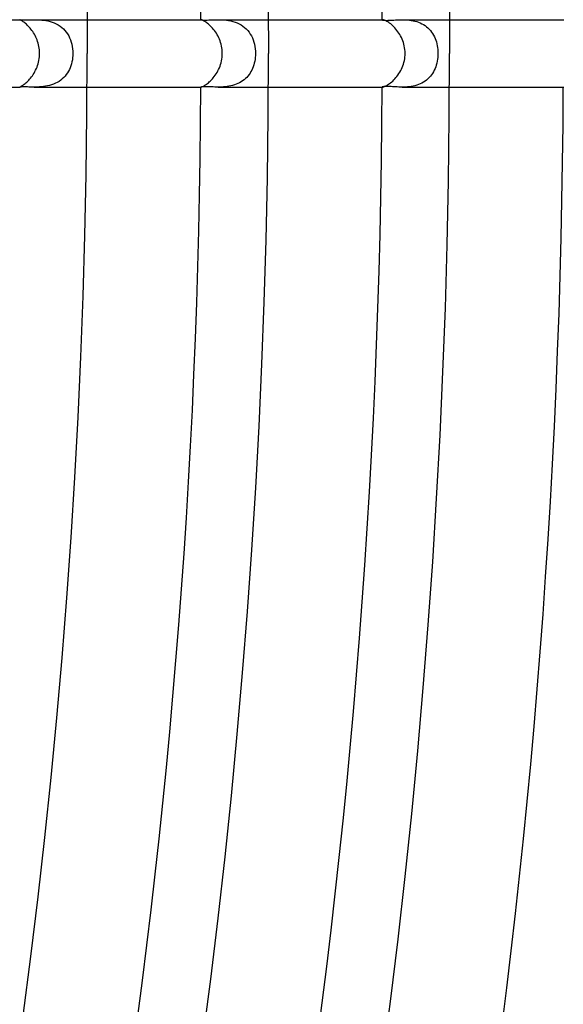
# Model space of a CAD drawing. Header units: millimetres. Extents: x -660 to 660, y -630 to 630.
# Tile 86 of 131: x 427 to 459, y -56 to 2. Entities that reach past the tile are written whole.
import ezdxf

# ---------------------------------------------------------------- set-up
doc = ezdxf.new("R2010")
doc.units = ezdxf.units.MM
doc.layers.add('HIDDEN', color=7, linetype='Continuous')
doc.layers.add('THICK', color=7, linetype='Continuous')

msp = doc.modelspace()

# ---------------------------------------------------------------- linework, layer by layer
at = {"layer": 'HIDDEN'}
for p, q in [((427.2453308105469, 1.99875795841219), (427.2454833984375, 1.999176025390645)), ((427.2454833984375, 1.999176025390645), (427.2460021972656, 1.999505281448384)), ((427.2460021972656, 1.999505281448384), (427.246826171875, 1.999750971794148)), ((427.246826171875, 1.999750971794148), (427.2479858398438, 1.999918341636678)), ((427.2479858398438, 1.999918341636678), (427.24951171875, 2.000012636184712)), ((427.24951171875, 2.000012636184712), (427.2513427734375, 2.000039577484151)), ((427.2513427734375, 2.000039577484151), (427.268310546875, 1.999160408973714)), ((427.268310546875, 1.999160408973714), (427.2962341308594, 1.99726939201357)), ((427.2962341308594, 1.99726939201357), (427.3349609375, 1.995075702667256)), ((427.3349609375, 1.995075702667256), (427.3843688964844, 1.992994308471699)), ((427.3843688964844, 1.992994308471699), (427.4443969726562, 1.991437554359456)), ((427.4443969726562, 1.991437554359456), (427.5149230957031, 1.990817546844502)), ((427.5149230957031, 1.990817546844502), (427.5953063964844, 1.991469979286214)), ((427.5953063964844, 1.991469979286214), (427.6836242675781, 1.993142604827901)), ((427.6836242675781, 1.993142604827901), (427.7789611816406, 1.995334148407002)), ((427.7789611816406, 1.995334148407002), (427.880615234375, 1.997543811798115)), ((427.880615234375, 1.997543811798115), (427.9878234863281, 1.999271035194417)), ((427.9878234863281, 1.999271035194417), (428.0999755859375, 2.000009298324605)), ((428.0994567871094, 2.00000000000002), (431.245361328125, 2.00000000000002)), ((428.0999755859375, 2.000009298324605), (428.20751953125, 1.999210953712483)), ((428.20751953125, 1.999210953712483), (428.3192443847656, 1.996245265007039)), ((428.3192443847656, 1.996245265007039), (428.4347839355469, 1.990369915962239)), ((428.4347839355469, 1.990369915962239), (428.5537414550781, 1.980842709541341)), ((428.5537414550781, 1.980842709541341), (428.6757507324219, 1.966921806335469)), ((428.6757507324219, 1.966921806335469), (428.7995910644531, 1.947891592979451)), ((428.7995910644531, 1.947891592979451), (428.9242553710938, 1.922984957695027)), ((428.9242553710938, 1.922984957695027), (429.0491943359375, 1.89139723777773)), ((429.0491943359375, 1.89139723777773), (429.1737976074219, 1.85238230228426)), ((429.1737976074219, 1.85238230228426), (429.2955322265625, 1.805923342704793)), ((429.2955322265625, 1.805923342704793), (429.4134826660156, 1.751799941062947)), ((437.9955139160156, 1.99997580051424), (437.9954528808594, 1.99993073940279)), ((437.9954528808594, 1.99993073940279), (437.9954528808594, 1.999875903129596)), ((437.9954528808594, 1.999875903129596), (438.0011596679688, 1.997684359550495)), ((437.99560546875, 2.000010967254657), (437.9955139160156, 1.99997580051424)), ((437.9957580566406, 2.000036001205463), (437.99560546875, 2.000010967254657)), ((437.9959411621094, 2.000050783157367), (437.9957580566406, 2.000036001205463)), ((437.9961547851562, 2.000055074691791), (437.9959411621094, 2.000050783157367)), ((438.0011596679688, 1.997684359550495), (438.0186157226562, 1.993791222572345)), ((438.0186157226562, 1.993791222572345), (438.0481262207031, 1.9892363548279)), ((438.0481262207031, 1.9892363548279), (438.0894470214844, 1.985030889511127)), ((438.0894470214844, 1.985030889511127), (438.1423034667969, 1.981637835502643)), ((438.1423034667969, 1.981637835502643), (438.2064819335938, 1.979452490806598)), ((438.2064819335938, 1.979452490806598), (438.2818298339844, 1.978869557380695)), ((438.2818298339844, 1.978869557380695), (438.3677978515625, 1.980235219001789)), ((438.3677978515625, 1.980235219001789), (438.462158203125, 1.9832549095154)), ((438.462158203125, 1.9832549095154), (438.563720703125, 1.987270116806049)), ((438.563720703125, 1.987270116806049), (438.6716918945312, 1.991628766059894)), ((438.6716918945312, 1.991628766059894), (438.7851867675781, 1.995679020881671)), ((438.7851867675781, 1.995679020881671), (438.9034729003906, 1.998764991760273)), ((438.9034729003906, 1.998764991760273), (439.02685546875, 2.000069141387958)), ((439.02685546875, 2.000069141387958), (439.1437072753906, 1.998824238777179)), ((439.0272216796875, 2.000000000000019), (441.9954833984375, 2.000000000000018)), ((439.1437072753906, 1.998824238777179), (439.26416015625, 1.994426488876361)), ((439.26416015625, 1.994426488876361), (439.3877868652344, 1.986074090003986)), ((439.3877868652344, 1.986074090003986), (439.5140991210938, 1.972967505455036)), ((439.5140991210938, 1.972967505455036), (439.6416320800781, 1.954348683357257)), ((439.6416320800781, 1.954348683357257), (439.76953125, 1.929427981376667)), ((439.76953125, 1.929427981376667), (439.8972778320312, 1.897398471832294)), ((439.8972778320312, 1.897398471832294), (440.0236206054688, 1.857683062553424)), ((440.0236206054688, 1.857683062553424), (440.1462707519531, 1.810338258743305)), ((440.1462707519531, 1.810338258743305), (440.2646789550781, 1.755048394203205)), ((440.2646789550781, 1.755048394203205), (440.3785400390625, 1.691466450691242)), ((448.7459411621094, 1.997194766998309), (448.7455749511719, 1.996047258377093)), ((448.7455749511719, 1.996047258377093), (448.7489318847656, 1.991842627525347)), ((448.7470703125, 1.998173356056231), (448.7459411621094, 1.997194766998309)), ((448.7489318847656, 1.998964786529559), (448.7470703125, 1.998173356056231)), ((448.7515563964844, 1.999550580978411), (448.7489318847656, 1.998964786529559)), ((448.7489318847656, 1.991842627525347), (448.7590637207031, 1.986794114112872)), ((448.7549133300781, 1.999912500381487), (448.7515563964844, 1.999550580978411)), ((448.7589721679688, 2.000032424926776), (448.7549133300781, 1.999912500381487)), ((448.7590637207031, 1.986794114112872), (448.7761535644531, 1.981382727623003)), ((448.7761535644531, 1.981382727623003), (448.8005676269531, 1.976025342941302)), ((448.8005676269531, 1.976025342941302), (448.8324890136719, 1.971060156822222)), ((448.8324890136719, 1.971060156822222), (448.8722534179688, 1.966823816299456)), ((448.8722534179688, 1.966823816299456), (448.9201354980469, 1.963652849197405)), ((448.9201354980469, 1.963652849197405), (448.9763793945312, 1.961883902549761)), ((448.9763793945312, 1.961883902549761), (449.0409545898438, 1.961840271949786)), ((449.0409545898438, 1.961840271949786), (449.1116638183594, 1.963528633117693)), ((449.1116638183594, 1.963528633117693), (449.1877746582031, 1.966634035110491)), ((449.1877746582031, 1.966634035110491), (449.2687072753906, 1.97082722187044)), ((449.2687072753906, 1.97082722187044), (449.35400390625, 1.97577905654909)), ((449.35400390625, 1.97577905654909), (449.443115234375, 1.981160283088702)), ((449.443115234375, 1.981160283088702), (449.5356140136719, 1.986635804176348)), ((449.5356140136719, 1.986635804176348), (449.6314392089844, 1.991764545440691)), ((449.6314392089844, 1.991764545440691), (449.7304382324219, 1.996042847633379)), ((449.7304382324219, 1.996042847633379), (449.8322143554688, 1.998970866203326)), ((449.8322143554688, 1.998970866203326), (449.9364929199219, 2.000049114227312)), ((449.9364929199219, 2.000049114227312), (450.0408325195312, 1.998828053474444)), ((449.9364929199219, 2.000000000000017), (452.7455749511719, 2.000000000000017)), ((450.0408325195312, 1.998828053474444), (450.14697265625, 1.994876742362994)), ((450.14697265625, 1.994876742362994), (450.2545166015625, 1.987719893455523)), ((450.2545166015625, 1.987719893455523), (450.3630065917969, 1.976856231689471)), ((450.3630065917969, 1.976856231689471), (450.47216796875, 1.961776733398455)), ((450.47216796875, 1.961776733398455), (450.5816650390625, 1.941972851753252)), ((450.5816650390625, 1.941972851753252), (450.6910095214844, 1.916986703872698)), ((450.6910095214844, 1.916986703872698), (450.7986450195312, 1.886690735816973)), ((450.7986450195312, 1.886690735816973), (450.9040832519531, 1.850827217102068)), ((450.9040832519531, 1.850827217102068), (451.0071411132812, 1.80909740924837)), ((451.0071411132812, 1.80909740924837), (451.1075134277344, 1.761202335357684)), ((451.1075134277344, 1.761202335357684), (451.2044372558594, 1.707170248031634)), ((429.4134826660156, 1.751799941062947), (429.5272521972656, 1.689637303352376)), ((429.5272521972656, 1.689637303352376), (429.6365051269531, 1.619060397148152)), ((429.6365051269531, 1.619060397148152), (429.7404479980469, 1.540045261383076)), ((429.7404479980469, 1.540045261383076), (429.8373107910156, 1.45366895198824)), ((429.8373107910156, 1.45366895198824), (429.9269409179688, 1.360180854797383)), ((429.9269409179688, 1.360180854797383), (430.0092468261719, 1.25973892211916)), ((430.0092468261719, 1.25973892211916), (430.0840454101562, 1.152665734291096)), ((440.3785400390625, 1.691466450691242), (440.487548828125, 1.619247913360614)), ((440.487548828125, 1.619247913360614), (440.5901794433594, 1.538995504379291)), ((440.5901794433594, 1.538995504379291), (440.6854248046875, 1.451506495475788)), ((440.6854248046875, 1.451506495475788), (440.7732543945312, 1.356970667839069)), ((440.7732543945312, 1.356970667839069), (440.8536376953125, 1.25557768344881)), ((440.8536376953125, 1.25557768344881), (440.92626953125, 1.148032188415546)), ((451.2044372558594, 1.707170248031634), (451.2966613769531, 1.647525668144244)), ((451.2966613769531, 1.647525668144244), (451.3841247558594, 1.58230924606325)), ((451.3841247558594, 1.58230924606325), (451.4667053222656, 1.511545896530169)), ((451.4667053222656, 1.511545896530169), (451.5443725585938, 1.435280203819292)), ((451.5443725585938, 1.435280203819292), (451.6165771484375, 1.354140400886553)), ((451.6165771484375, 1.354140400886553), (451.6830749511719, 1.268574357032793)), ((451.6830749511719, 1.268574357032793), (451.7440185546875, 1.178791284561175)), ((451.7440185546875, 1.178791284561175), (451.7994384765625, 1.085000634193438)), ((430.0840454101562, 1.152665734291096), (430.1508178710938, 1.040038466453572)), ((430.1508178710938, 1.040038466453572), (430.2096252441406, 0.9223429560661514)), ((430.2096252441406, 0.9223429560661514), (430.260498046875, 0.7999568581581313)), ((430.260498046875, 0.7999568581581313), (430.3035583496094, 0.6732579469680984)), ((430.3035583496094, 0.6732579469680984), (430.3388366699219, 0.5428724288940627)), ((440.92626953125, 1.148032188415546), (440.9908752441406, 1.035202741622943)), ((440.9908752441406, 1.035202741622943), (441.0476379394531, 0.9174726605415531)), ((441.0476379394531, 0.9174726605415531), (441.0966491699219, 0.7952246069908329)), ((441.0966491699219, 0.7952246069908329), (441.1380310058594, 0.6688498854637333)), ((441.1380310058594, 0.6688498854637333), (441.1718444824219, 0.5392069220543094)), ((451.7994384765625, 1.085000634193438), (451.8493957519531, 0.9874116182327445)), ((451.8493957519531, 0.9874116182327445), (451.8939514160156, 0.8864633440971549)), ((451.8939514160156, 0.8864633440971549), (451.9330139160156, 0.782699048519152)), ((451.9330139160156, 0.782699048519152), (451.9667053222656, 0.6763478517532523)), ((451.9667053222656, 0.6763478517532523), (451.9950561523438, 0.5676367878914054)), ((430.3388366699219, 0.5428724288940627), (430.3662414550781, 0.4098967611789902)), ((430.3662414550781, 0.4098967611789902), (430.3857727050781, 0.2748039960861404)), ((430.3857727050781, 0.2748039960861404), (430.3974609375, 0.1380273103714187)), ((430.3974609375, 0.1380273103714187), (430.4013061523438, -7.202075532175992e-08)), ((441.1718444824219, 0.5392069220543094), (441.1980590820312, 0.407022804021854)), ((441.1980590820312, 0.407022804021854), (441.2167358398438, 0.2727751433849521)), ((441.2167358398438, 0.2727751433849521), (441.2278747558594, 0.1369416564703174)), ((441.2278747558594, 0.1369416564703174), (441.2315673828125, -1.06815525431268e-08)), ((451.9950561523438, 0.5676367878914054), (452.0182189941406, 0.4567926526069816)), ((452.0182189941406, 0.4567926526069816), (452.0361938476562, 0.3440423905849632)), ((452.0361938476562, 0.3440423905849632), (452.0491027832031, 0.2297968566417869)), ((452.0491027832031, 0.2297968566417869), (452.056884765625, 0.1150070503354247)), ((452.0595092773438, 2.303844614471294e-07), (452.0568542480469, -0.1175127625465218)), ((452.056884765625, 0.1150070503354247), (452.0595092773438, 2.303844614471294e-07)), ((430.3471984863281, -0.5065023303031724), (430.3175354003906, -0.6255892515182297)), ((430.3705749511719, -0.3840024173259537), (430.3471984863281, -0.5065023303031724)), ((430.3874816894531, -0.2583913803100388), (430.3705749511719, -0.3840024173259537)), ((430.3977966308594, -0.129971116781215), (430.3874816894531, -0.2583913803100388)), ((430.4013061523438, -7.202075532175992e-08), (430.3977966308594, -0.129971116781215)), ((441.1626281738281, -0.5781230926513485), (441.1332092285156, -0.6851782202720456)), ((441.18701171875, -0.4678988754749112), (441.1626281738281, -0.5781230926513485)), ((441.2062683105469, -0.3547300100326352), (441.18701171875, -0.4678988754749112)), ((441.2201843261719, -0.2388409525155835), (441.2062683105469, -0.3547300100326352)), ((441.2286682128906, -0.1204561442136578), (441.2201843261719, -0.2388409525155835)), ((441.2315673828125, -1.06815525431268e-08), (441.2286682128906, -0.1204561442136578)), ((451.9918823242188, -0.5806728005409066), (451.9623107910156, -0.6911541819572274)), ((452.0162353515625, -0.4670487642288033), (451.9918823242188, -0.5806728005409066)), ((452.0352478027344, -0.3513130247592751), (452.0162353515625, -0.4670487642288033)), ((452.0487670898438, -0.2347087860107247), (452.0352478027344, -0.3513130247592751)), ((452.0568542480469, -0.1175127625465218), (452.0487670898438, -0.2347087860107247)), ((430.0772399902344, -1.163185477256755), (430.0100402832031, -1.258713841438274)), ((430.1378784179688, -1.063420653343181), (430.0772399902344, -1.163185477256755)), ((430.1920471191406, -0.9597052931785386), (430.1378784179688, -1.063420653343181)), ((430.2398681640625, -0.8523163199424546), (430.1920471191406, -0.9597052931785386)), ((430.2817077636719, -0.7409611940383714), (430.2398681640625, -0.8523163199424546)), ((430.3175354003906, -0.6255892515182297), (430.2817077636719, -0.7409611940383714)), ((440.9661560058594, -1.08068609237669), (440.9114074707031, -1.17155945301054)), ((441.0155944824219, -0.9864711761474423), (440.9661560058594, -1.08068609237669)), ((441.059814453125, -0.8891288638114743), (441.0155944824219, -0.9864711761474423)), ((441.0989379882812, -0.7888397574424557), (441.059814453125, -0.8891288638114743)), ((441.1332092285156, -0.6851782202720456), (441.0989379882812, -0.7888397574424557)), ((451.7923278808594, -1.097749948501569), (451.7370910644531, -1.189596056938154)), ((451.8424987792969, -1.001790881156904), (451.7923278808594, -1.097749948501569)), ((451.8875732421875, -0.9019083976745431), (451.8424987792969, -1.001790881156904)), ((451.9275207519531, -0.7982977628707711), (451.8875732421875, -0.9019083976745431)), ((451.9623107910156, -0.6911541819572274), (451.9275207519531, -0.7982977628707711)), ((429.4744262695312, -1.719796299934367), (429.3656921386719, -1.774894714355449)), ((429.577880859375, -1.658347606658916), (429.4744262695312, -1.719796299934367)), ((429.6759643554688, -1.590550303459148), (429.577880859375, -1.658347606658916)), ((429.7684936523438, -1.516406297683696), (429.6759643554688, -1.590550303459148)), ((429.8554382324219, -1.435917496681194), (429.7684936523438, -1.516406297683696)), ((429.9361572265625, -1.349720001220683), (429.8554382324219, -1.435917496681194)), ((430.0100402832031, -1.258713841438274), (429.9361572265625, -1.349720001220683)), ((440.285888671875, -1.744032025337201), (440.1866760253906, -1.792603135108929)), ((440.380859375, -1.690046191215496), (440.285888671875, -1.744032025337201)), ((440.4712524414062, -1.630816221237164), (440.380859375, -1.690046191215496)), ((440.5570068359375, -1.566373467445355), (440.4712524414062, -1.630816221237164)), ((440.6380615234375, -1.496748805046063), (440.5570068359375, -1.566373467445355)), ((440.71435546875, -1.42197346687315), (440.6380615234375, -1.496748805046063)), ((440.7855834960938, -1.342424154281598), (440.71435546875, -1.42197346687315)), ((440.8512268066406, -1.258876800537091), (440.7855834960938, -1.342424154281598)), ((440.9114074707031, -1.17155945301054), (440.8512268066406, -1.258876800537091)), ((451.2034606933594, -1.707755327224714), (451.1083068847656, -1.760781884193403)), ((451.2947998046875, -1.648825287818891), (451.2034606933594, -1.707755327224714)), ((451.3819274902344, -1.584064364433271), (451.2947998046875, -1.648825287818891)), ((451.4636840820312, -1.514314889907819), (451.3819274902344, -1.584064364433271)), ((451.5400390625, -1.439826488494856), (451.4636840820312, -1.514314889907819)), ((451.6110229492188, -1.360766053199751), (451.5400390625, -1.439826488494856)), ((451.6766967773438, -1.277300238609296), (451.6110229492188, -1.360766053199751)), ((451.7370910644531, -1.189596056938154), (451.6766967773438, -1.277300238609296)), ((427.2454833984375, -1.999118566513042), (427.2453308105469, -1.998700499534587)), ((427.2459716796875, -1.999455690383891), (427.2454833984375, -1.999118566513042)), ((427.2467956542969, -1.999715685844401), (427.2459716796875, -1.999455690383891)), ((427.2479553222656, -1.999902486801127), (427.2467956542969, -1.999715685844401)), ((427.2494201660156, -2.000020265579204), (427.2479553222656, -1.999902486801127)), ((427.251220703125, -2.000073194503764), (427.2494201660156, -2.000020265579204)), ((427.2657165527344, -1.999478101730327), (427.251220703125, -2.000073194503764)), ((427.2891540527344, -1.997827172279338), (427.2657165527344, -1.999478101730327)), ((427.3217163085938, -1.995651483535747), (427.2891540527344, -1.997827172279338)), ((427.3636169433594, -1.993482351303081), (427.3217163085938, -1.995651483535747)), ((427.4149475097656, -1.991865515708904), (427.3636169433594, -1.993482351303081)), ((427.4747619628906, -1.991145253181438), (427.4149475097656, -1.991865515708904)), ((427.5426635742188, -1.991246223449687), (427.4747619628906, -1.991145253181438)), ((427.6183776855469, -1.992062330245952), (427.5426635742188, -1.991246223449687)), ((427.7015686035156, -1.99348795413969), (427.6183776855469, -1.992062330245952)), ((427.7919311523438, -1.995417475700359), (427.7015686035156, -1.99348795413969)), ((427.8888854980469, -1.997607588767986), (427.7919311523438, -1.995417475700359)), ((427.9915161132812, -1.999406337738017), (427.8888854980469, -1.997607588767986)), ((428.0994567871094, -2.000141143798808), (427.9915161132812, -1.999406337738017)), ((428.2055053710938, -1.999259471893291), (428.0994567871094, -2.000141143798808)), ((428.0995136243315, -1.999999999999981), (431.2455023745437, -1.999999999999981)), ((428.3154907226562, -1.996280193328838), (428.2055053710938, -1.999259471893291)), ((428.428955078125, -1.990634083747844), (428.3154907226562, -1.996280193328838)), ((428.5447998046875, -1.981659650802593), (428.428955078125, -1.990634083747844)), ((428.6624145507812, -1.968680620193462), (428.5447998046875, -1.981659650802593)), ((428.7813720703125, -1.951027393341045), (428.6624145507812, -1.968680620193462)), ((428.9012145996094, -1.928035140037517), (428.7813720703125, -1.951027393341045)), ((429.0203552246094, -1.899313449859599), (428.9012145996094, -1.928035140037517)), ((429.1376953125, -1.864514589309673), (429.0203552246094, -1.899313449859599)), ((429.2529296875, -1.823190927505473), (429.1376953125, -1.864514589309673)), ((429.3656921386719, -1.774894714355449), (429.2529296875, -1.823190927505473)), ((437.9990844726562, -1.998269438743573), (437.9954528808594, -1.999875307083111)), ((437.9954528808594, -1.999875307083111), (437.9954528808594, -1.999932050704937)), ((437.9954528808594, -1.999932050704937), (437.9955139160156, -1.99997913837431)), ((437.9955139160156, -1.99997913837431), (437.9956359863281, -2.000016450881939)), ((437.9956359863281, -2.000016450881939), (437.9957580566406, -2.000043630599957)), ((437.9957580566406, -2.000043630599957), (437.9959411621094, -2.000060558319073)), ((437.9959411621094, -2.000060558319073), (437.9961547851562, -2.000066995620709)), ((438.0101623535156, -1.995479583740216), (437.9990844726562, -1.998269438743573)), ((438.02880859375, -1.992058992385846), (438.0101623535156, -1.995479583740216)), ((438.0552978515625, -1.98844623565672), (438.02880859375, -1.992058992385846)), ((438.08984375, -1.98497772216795), (438.0552978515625, -1.98844623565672)), ((438.1326599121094, -1.981988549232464), (438.08984375, -1.98497772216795)), ((438.1839904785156, -1.979814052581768), (438.1326599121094, -1.981988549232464)), ((438.2440185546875, -1.978789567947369), (438.1839904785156, -1.979814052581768)), ((438.3119812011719, -1.979183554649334), (438.2440185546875, -1.978789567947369)), ((438.3858337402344, -1.980841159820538), (438.3119812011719, -1.979183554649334)), ((438.465087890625, -1.983443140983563), (438.3858337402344, -1.980841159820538)), ((438.5491027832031, -1.986669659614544), (438.465087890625, -1.983443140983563)), ((438.6373596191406, -1.990201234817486), (438.5491027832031, -1.986669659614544)), ((438.7293395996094, -1.993718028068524), (438.6373596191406, -1.990201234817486)), ((438.8247680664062, -1.996875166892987), (438.7293395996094, -1.993718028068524)), ((438.9240417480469, -1.999173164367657), (438.8247680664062, -1.996875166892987)), ((439.0269165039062, -2.00006127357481), (438.9240417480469, -1.999173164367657)), ((439.1271667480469, -1.999107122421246), (439.0269165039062, -2.00006127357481)), ((439.0271871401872, -1.999999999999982), (441.9955666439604, -1.999999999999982)), ((439.2300720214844, -1.995936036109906), (439.1271667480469, -1.999107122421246)), ((439.3352966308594, -1.990081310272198), (439.2300720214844, -1.995936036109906)), ((439.4419250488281, -1.981059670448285), (439.3352966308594, -1.990081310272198)), ((439.5495300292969, -1.968378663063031), (439.4419250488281, -1.981059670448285)), ((439.6578674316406, -1.951546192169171), (439.5495300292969, -1.968378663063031)), ((439.7665710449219, -1.930070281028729), (439.6578674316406, -1.951546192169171)), ((439.8744812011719, -1.903670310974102), (439.7665710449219, -1.930070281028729)), ((439.9806518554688, -1.872161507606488), (439.8744812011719, -1.903670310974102)), ((440.0847778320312, -1.835240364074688), (439.9806518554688, -1.872161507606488)), ((440.1866760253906, -1.792603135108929), (440.0847778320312, -1.835240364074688)), ((448.7493286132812, -1.99164140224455), (448.7455749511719, -1.99608635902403)), ((448.7455749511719, -1.99608635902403), (448.7459411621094, -1.997220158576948)), ((448.7459411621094, -1.997220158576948), (448.7470703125, -1.998185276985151)), ((448.7470703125, -1.998185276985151), (448.7489318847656, -1.998964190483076)), ((448.7489318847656, -1.998964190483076), (448.7515258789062, -1.999539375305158)), ((448.7606201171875, -1.986255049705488), (448.7493286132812, -1.99164140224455)), ((448.7515258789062, -1.999539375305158), (448.7548828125, -1.999893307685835)), ((448.7548828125, -1.999893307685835), (448.7589721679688, -2.000008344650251)), ((448.7796630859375, -1.980466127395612), (448.7606201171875, -1.986255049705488)), ((448.8065795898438, -1.974819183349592), (448.7796630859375, -1.980466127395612)), ((448.8411254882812, -1.969927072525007), (448.8065795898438, -1.974819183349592)), ((448.883056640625, -1.966056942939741), (448.8411254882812, -1.969927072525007)), ((448.9322509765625, -1.963356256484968), (448.883056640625, -1.966056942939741)), ((448.9885559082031, -1.961972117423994), (448.9322509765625, -1.963356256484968)), ((449.0517883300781, -1.962052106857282), (448.9885559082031, -1.961972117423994)), ((449.1218566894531, -1.963742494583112), (449.0517883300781, -1.962052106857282)), ((449.1975708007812, -1.96694874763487), (449.1218566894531, -1.963742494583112)), ((449.2778930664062, -1.971265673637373), (449.1975708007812, -1.96694874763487)), ((449.3623962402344, -1.976310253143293), (449.2778930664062, -1.971265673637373)), ((449.4506225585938, -1.981700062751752), (449.3623962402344, -1.976310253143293)), ((449.5421447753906, -1.987052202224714), (449.4506225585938, -1.981700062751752)), ((449.6365356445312, -1.991984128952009), (449.5421447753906, -1.987052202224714)), ((449.7335205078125, -1.996111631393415), (449.6365356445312, -1.991984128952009)), ((449.8333740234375, -1.998983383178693), (449.7335205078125, -1.996111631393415)), ((449.9359130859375, -2.000083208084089), (449.8333740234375, -1.998983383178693)), ((450.040283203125, -1.998904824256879), (449.9359130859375, -2.000083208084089)), ((449.9367926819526, -1.999999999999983), (452.7457811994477, -1.999999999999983)), ((450.146728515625, -1.994946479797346), (450.040283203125, -1.998904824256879)), ((450.2549743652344, -1.987697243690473), (450.146728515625, -1.994946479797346)), ((450.3646545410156, -1.976647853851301), (450.2549743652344, -1.987697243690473)), ((450.4747314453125, -1.96135747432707), (450.3646545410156, -1.976647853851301)), ((450.5844421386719, -1.941408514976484), (450.4747314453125, -1.96135747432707)), ((450.6934814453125, -1.916364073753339), (450.5844421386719, -1.941408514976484)), ((450.8015441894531, -1.885790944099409), (450.6934814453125, -1.916364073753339)), ((450.9071960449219, -1.849664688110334), (450.8015441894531, -1.885790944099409)), ((451.0094909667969, -1.808040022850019), (450.9071960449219, -1.849664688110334)), ((451.1083068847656, -1.760781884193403), (451.0094909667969, -1.808040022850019))]:
    msp.add_line(p, q, dxfattribs=at)
at = {"layer": 'THICK'}
for p, q in [((431.2419738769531, 2.630686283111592), (431.25, 4.630542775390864e-14)), ((441.9917907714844, 2.696262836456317), (442, 4.580027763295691e-14)), ((452.7415771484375, 2.761839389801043), (452.75, 4.529512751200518e-14)), ((420.4952392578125, 2.00000000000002), (427.2453308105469, 2.00000000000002)), ((427.2480163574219, 1.996082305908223), (427.2453308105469, 1.99875795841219)), ((427.2560119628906, 1.991551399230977), (427.2480163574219, 1.996082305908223)), ((427.269287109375, 1.984824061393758), (427.2560119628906, 1.991551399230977)), ((427.2876586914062, 1.975557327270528), (427.269287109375, 1.984824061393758)), ((427.3109436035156, 1.963394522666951), (427.2876586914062, 1.975557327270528)), ((427.3389587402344, 1.947975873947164), (427.3109436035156, 1.963394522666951)), ((427.3715515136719, 1.928941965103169), (427.3389587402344, 1.947975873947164)), ((427.4085083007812, 1.90596342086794), (427.3715515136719, 1.928941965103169)), ((427.4491577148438, 1.878966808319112), (427.4085083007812, 1.90596342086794)), ((427.4931335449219, 1.847782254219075), (427.4491577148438, 1.878966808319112)), ((427.5401000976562, 1.812197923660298), (427.4931335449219, 1.847782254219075)), ((427.5897521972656, 1.772002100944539), (427.5401000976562, 1.812197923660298)), ((427.6417236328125, 1.726990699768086), (427.5897521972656, 1.772002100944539)), ((431.245361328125, 2.00000000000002), (437.9961242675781, 2.000000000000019)), ((438.0019226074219, 1.999181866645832), (437.9961547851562, 2.000055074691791)), ((438.0133972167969, 1.996338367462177), (438.0019226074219, 1.999181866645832)), ((438.0303955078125, 1.991147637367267), (438.0133972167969, 1.996338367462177)), ((438.0527648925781, 1.983225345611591), (438.0303955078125, 1.991147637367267)), ((438.080322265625, 1.97216773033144), (438.0527648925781, 1.983225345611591)), ((438.1128845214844, 1.957571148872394), (438.080322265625, 1.97216773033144)), ((438.1502685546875, 1.939032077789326), (438.1128845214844, 1.957571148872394)), ((438.1922912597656, 1.916164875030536), (438.1502685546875, 1.939032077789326)), ((438.2382507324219, 1.888854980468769), (438.1922912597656, 1.916164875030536)), ((438.2876892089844, 1.856929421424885), (438.2382507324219, 1.888854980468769)), ((438.3401794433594, 1.8201529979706), (438.2876892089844, 1.856929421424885)), ((438.3954467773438, 1.778290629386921), (438.3401794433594, 1.8201529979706)), ((438.4530639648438, 1.731157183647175), (438.3954467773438, 1.778290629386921)), ((441.9954833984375, 2.000000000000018), (448.7589111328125, 2.000000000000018)), ((448.7742309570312, 1.998920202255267), (448.7589721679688, 2.000032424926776)), ((448.7950744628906, 1.995355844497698), (448.7742309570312, 1.998920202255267)), ((448.8212890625, 1.98893606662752), (448.7950744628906, 1.995355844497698)), ((448.8527221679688, 1.979261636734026), (448.8212890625, 1.98893606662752)), ((448.8891296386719, 1.965930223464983), (448.8527221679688, 1.979261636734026)), ((448.9303588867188, 1.94853878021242), (448.8891296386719, 1.965930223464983)), ((448.9761962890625, 1.926684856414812), (448.9303588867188, 1.94853878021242)), ((449.0260314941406, 1.900188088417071), (448.9761962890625, 1.926684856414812)), ((449.0792236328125, 1.86894893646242), (449.0260314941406, 1.900188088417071)), ((449.1354064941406, 1.832751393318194), (449.0792236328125, 1.86894893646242)), ((449.1942443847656, 1.791379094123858), (449.1354064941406, 1.832751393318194)), ((449.25537109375, 1.744628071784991), (449.1942443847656, 1.791379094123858)), ((452.7455749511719, 2.000000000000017), (459.5335693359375, 2.000000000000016)), ((427.6950988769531, 1.677502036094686), (427.6417236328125, 1.726990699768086)), ((427.7492065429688, 1.623840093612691), (427.6950988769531, 1.677502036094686)), ((427.8036193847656, 1.566042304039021), (427.7492065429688, 1.623840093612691)), ((427.8580322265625, 1.504153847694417), (427.8036193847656, 1.566042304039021)), ((427.9119873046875, 1.438187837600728), (427.8580322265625, 1.504153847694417)), ((427.9651794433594, 1.368208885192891), (427.9119873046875, 1.438187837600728)), ((428.0169067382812, 1.29472029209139), (427.9651794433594, 1.368208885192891)), ((428.066650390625, 1.218185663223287), (428.0169067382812, 1.29472029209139)), ((428.1141662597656, 1.138766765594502), (428.066650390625, 1.218185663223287)), ((438.5118713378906, 1.679227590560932), (438.4530639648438, 1.731157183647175)), ((438.5712585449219, 1.622713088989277), (438.5118713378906, 1.679227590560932)), ((438.6307983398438, 1.561656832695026), (438.5712585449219, 1.622713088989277)), ((438.6900634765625, 1.496101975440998), (438.6307983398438, 1.561656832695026)), ((438.7486877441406, 1.426091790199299), (438.6900634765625, 1.496101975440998)), ((438.8061828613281, 1.351721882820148), (438.7486877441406, 1.426091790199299)), ((438.8617553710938, 1.273679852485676), (438.8061828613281, 1.351721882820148)), ((438.9149475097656, 1.192307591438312), (438.8617553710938, 1.273679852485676)), ((438.9654541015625, 1.107784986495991), (438.9149475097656, 1.192307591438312)), ((449.3176574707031, 1.692884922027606), (449.25537109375, 1.744628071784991)), ((449.3804016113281, 1.63646876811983), (449.3176574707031, 1.692884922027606)), ((449.443115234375, 1.575440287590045), (449.3804016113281, 1.63646876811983)), ((449.5054626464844, 1.509860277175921), (449.443115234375, 1.575440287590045)), ((449.5669860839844, 1.439789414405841), (449.5054626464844, 1.509860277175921)), ((449.6272888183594, 1.365304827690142), (449.5669860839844, 1.439789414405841)), ((449.685546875, 1.287004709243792), (449.6272888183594, 1.365304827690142)), ((449.7413330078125, 1.20530045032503), (449.685546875, 1.287004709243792)), ((449.7942810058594, 1.120374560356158), (449.7413330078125, 1.20530045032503)), ((428.1591796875, 1.056625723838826), (428.1141662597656, 1.138766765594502)), ((428.2014465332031, 0.9719244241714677), (428.1591796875, 1.056625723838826)), ((428.24072265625, 0.8848249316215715), (428.2014465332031, 0.9719244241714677)), ((428.2767333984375, 0.7954891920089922), (428.24072265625, 0.8848249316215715)), ((428.3092956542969, 0.7038865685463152), (428.2767333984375, 0.7954891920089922)), ((428.3383483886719, 0.6097168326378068), (428.3092956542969, 0.7038865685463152)), ((428.3636169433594, 0.5131313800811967), (428.3383483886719, 0.6097168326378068)), ((439.0130004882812, 1.020291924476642), (438.9654541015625, 1.107784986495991)), ((439.0572814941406, 0.9300084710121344), (439.0130004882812, 1.020291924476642)), ((439.0979919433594, 0.8371144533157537), (439.0572814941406, 0.9300084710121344)), ((439.1348876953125, 0.7417580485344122), (439.0979919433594, 0.8371144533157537)), ((439.1678466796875, 0.6435357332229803), (439.1348876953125, 0.7417580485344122)), ((439.1966552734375, 0.5424163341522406), (439.1678466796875, 0.6435357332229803)), ((449.8441467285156, 1.032410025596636), (449.7942810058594, 1.120374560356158)), ((449.8905639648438, 0.9415897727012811), (449.8441467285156, 1.032410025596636)), ((449.9332885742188, 0.8480964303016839), (449.8905639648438, 0.9415897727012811)), ((449.9720153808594, 0.7521080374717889), (449.9332885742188, 0.8480964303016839)), ((450.0066528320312, 0.6532000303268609), (449.9720153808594, 0.7521080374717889)), ((450.0370178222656, 0.5511373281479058), (450.0066528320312, 0.6532000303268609)), ((428.3848266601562, 0.4143024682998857), (428.3636169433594, 0.5131313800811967)), ((428.4017944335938, 0.3134025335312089), (428.3848266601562, 0.4143024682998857)), ((428.4142150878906, 0.2106038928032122), (428.4017944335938, 0.3134025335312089)), ((428.421875, 0.1060789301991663), (428.4142150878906, 0.2106038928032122)), ((428.4244689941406, 1.984467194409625e-14), (428.421875, 0.1060789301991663)), ((428.4219665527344, -0.1041982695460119), (428.4244689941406, 1.984467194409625e-14)), ((439.220947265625, 0.4385894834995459), (439.1966552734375, 0.5424163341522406)), ((439.2403869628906, 0.3322448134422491), (439.220947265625, 0.4385894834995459)), ((439.2546997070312, 0.2235719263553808), (439.2403869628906, 0.3322448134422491)), ((439.2635192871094, 0.1127604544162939), (439.2546997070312, 0.2235719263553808)), ((439.2633666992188, -0.1156573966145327), (439.2665405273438, 1.868431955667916e-14)), ((439.2665405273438, 1.868431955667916e-14), (439.2635192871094, 0.1127604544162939)), ((450.0626831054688, 0.4461054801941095), (450.0370178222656, 0.5511373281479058)), ((450.0833129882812, 0.3382901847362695), (450.0626831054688, 0.4461054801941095)), ((450.0985107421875, 0.2278770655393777), (450.0833129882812, 0.3382901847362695)), ((450.10791015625, 0.1150517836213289), (450.0985107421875, 0.2278770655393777)), ((450.1111450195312, 1.752396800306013e-14), (450.10791015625, 0.1150517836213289)), ((450.1083068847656, -0.1079608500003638), (450.1111450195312, 1.752396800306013e-14)), ((428.3370361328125, -0.6144199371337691), (428.3633422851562, -0.514627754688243)), ((428.3633422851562, -0.514627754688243), (428.3851318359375, -0.4133991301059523)), ((428.3851318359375, -0.4133991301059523), (428.4021911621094, -0.3111099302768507)), ((428.4021911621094, -0.3111099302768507), (428.4145202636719, -0.2079722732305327)), ((428.4145202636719, -0.2079722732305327), (428.4219665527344, -0.1041982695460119)), ((439.1634216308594, -0.6576762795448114), (439.1934204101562, -0.5547609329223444)), ((439.1934204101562, -0.5547609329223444), (439.21875, -0.4489055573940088)), ((439.21875, -0.4489055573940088), (439.2391052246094, -0.3403059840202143)), ((439.2391052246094, -0.3403059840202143), (439.2541198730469, -0.2291579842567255)), ((439.2541198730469, -0.2291579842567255), (439.2633666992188, -0.1156573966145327)), ((450.0123291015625, -0.6355348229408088), (450.0420227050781, -0.5325270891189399)), ((450.0420227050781, -0.5325270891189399), (450.066650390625, -0.4279053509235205)), ((450.066650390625, -0.4279053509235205), (450.0859680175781, -0.3221276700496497)), ((450.0859680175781, -0.3221276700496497), (450.0998840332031, -0.2154081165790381)), ((450.0998840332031, -0.2154081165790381), (450.1083068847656, -0.1079608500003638)), ((428.0499877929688, -1.24459183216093), (428.099853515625, -1.163561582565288)), ((428.099853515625, -1.163561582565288), (428.1474304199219, -1.07900071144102)), ((428.1474304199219, -1.07900071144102), (428.1922302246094, -0.9912547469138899)), ((428.1922302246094, -0.9912547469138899), (428.2338562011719, -0.9007519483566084)), ((428.2338562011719, -0.9007519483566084), (428.2720336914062, -0.8076642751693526)), ((428.2720336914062, -0.8076642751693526), (428.3065185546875, -0.7121631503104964)), ((428.3065185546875, -0.7121631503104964), (428.3370361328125, -0.6144199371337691)), ((438.9022521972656, -1.212443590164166), (438.9541320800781, -1.127519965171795)), ((438.9541320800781, -1.127519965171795), (439.0030517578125, -1.03938388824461)), ((439.0030517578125, -1.03938388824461), (439.0487365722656, -0.9482123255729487)), ((439.0487365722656, -0.9482123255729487), (439.0908813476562, -0.85418200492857)), ((439.0908813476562, -0.85418200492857), (439.129150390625, -0.7574557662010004)), ((439.129150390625, -0.7574557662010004), (439.1634216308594, -0.6576762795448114)), ((449.7435913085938, -1.20191276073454), (449.797607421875, -1.114918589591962)), ((449.797607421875, -1.114918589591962), (449.8484497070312, -1.024476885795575)), ((449.8484497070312, -1.024476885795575), (449.8956298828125, -0.931090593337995)), ((449.8956298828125, -0.931090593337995), (449.9388732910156, -0.8350096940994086)), ((449.9388732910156, -0.8350096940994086), (449.9778442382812, -0.7364268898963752)), ((449.9778442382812, -0.7364268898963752), (450.0123291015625, -0.6355348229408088)), ((427.5686340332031, -1.789420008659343), (427.619140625, -1.746915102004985)), ((427.619140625, -1.746915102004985), (427.6713562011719, -1.699934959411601)), ((427.6713562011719, -1.699934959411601), (427.7249450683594, -1.648378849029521)), ((427.7249450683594, -1.648378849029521), (427.779541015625, -1.592145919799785)), ((427.779541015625, -1.592145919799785), (427.8347778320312, -1.531135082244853)), ((427.8347778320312, -1.531135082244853), (427.8901977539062, -1.465401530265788)), ((427.8901977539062, -1.465401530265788), (427.9447937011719, -1.395621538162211)), ((427.9447937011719, -1.395621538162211), (427.9981689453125, -1.32198178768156)), ((427.9981689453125, -1.32198178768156), (428.0499877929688, -1.24459183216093)), ((438.3807678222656, -1.789747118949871), (438.4368286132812, -1.744812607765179)), ((438.4368286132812, -1.744812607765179), (438.4948425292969, -1.694692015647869)), ((438.4948425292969, -1.694692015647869), (438.5543518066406, -1.639256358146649)), ((438.5543518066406, -1.639256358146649), (438.6142883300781, -1.579077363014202)), ((438.6142883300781, -1.579077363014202), (438.6739807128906, -1.51439130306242)), ((438.6739807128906, -1.51439130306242), (438.7330932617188, -1.44526493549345)), ((438.7330932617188, -1.44526493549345), (438.7911376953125, -1.3717654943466)), ((438.7911376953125, -1.3717654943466), (438.8477783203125, -1.293977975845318)), ((438.8477783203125, -1.293977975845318), (438.9022521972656, -1.212443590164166)), ((449.1905212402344, -1.794108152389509), (449.25146484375, -1.747719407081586)), ((449.25146484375, -1.747719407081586), (449.3136596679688, -1.696328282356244)), ((449.3136596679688, -1.696328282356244), (449.3767395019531, -1.639890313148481)), ((449.3767395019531, -1.639890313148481), (449.4402465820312, -1.578361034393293)), ((449.4402465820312, -1.578361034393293), (449.5037841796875, -1.511695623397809)), ((449.5037841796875, -1.511695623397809), (449.5665283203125, -1.440299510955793)), ((449.5665283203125, -1.440299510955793), (449.627685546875, -1.364763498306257)), ((449.627685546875, -1.364763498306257), (449.6867980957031, -1.285247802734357)), ((449.6867980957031, -1.285247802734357), (449.7435913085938, -1.20191276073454)), ((420.4954249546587, -1.99999999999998), (427.2454500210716, -1.99999999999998)), ((427.2453308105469, -1.998700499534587), (427.2477111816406, -1.996250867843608)), ((427.2477111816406, -1.996250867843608), (427.2548522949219, -1.992194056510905)), ((427.2548522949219, -1.992194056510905), (427.2667236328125, -1.986179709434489)), ((427.2667236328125, -1.986179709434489), (427.2832336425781, -1.977857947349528)), ((427.2832336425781, -1.977857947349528), (427.3044128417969, -1.96687924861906)), ((427.3044128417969, -1.96687924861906), (427.3301696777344, -1.952893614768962)), ((427.3301696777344, -1.952893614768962), (427.3603820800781, -1.935592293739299)), ((427.3603820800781, -1.935592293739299), (427.3947143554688, -1.914729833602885)), ((427.3947143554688, -1.914729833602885), (427.4329223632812, -1.889984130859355)), ((427.4329223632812, -1.889984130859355), (427.4748229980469, -1.861029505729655)), ((427.4748229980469, -1.861029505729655), (427.5202331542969, -1.827540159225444)), ((427.5202331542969, -1.827540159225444), (427.5686340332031, -1.789420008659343)), ((431.2455023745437, -1.999999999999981), (437.9961794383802, -1.999999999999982)), ((437.9961547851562, -2.000066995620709), (438.0016479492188, -1.999271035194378)), ((438.0016479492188, -1.999271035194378), (438.0125122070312, -1.996618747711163)), ((438.0125122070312, -1.996618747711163), (438.0286254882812, -1.99175000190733)), ((438.0286254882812, -1.99175000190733), (438.0498657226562, -1.984304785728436)), ((438.0498657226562, -1.984304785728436), (438.0761108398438, -1.97392225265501)), ((438.0761108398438, -1.97392225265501), (438.1072082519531, -1.960226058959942)), ((438.1072082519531, -1.960226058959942), (438.1429443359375, -1.94282615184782)), ((438.1429443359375, -1.94282615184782), (438.1831359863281, -1.921331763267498)), ((438.1831359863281, -1.921331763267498), (438.2276611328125, -1.89535689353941)), ((438.2276611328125, -1.89535689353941), (438.2758178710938, -1.864827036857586)), ((438.2758178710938, -1.864827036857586), (438.3269653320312, -1.829687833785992)), ((438.3269653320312, -1.829687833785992), (438.3807678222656, -1.789747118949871)), ((441.9955666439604, -1.999999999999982), (448.7589378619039, -1.999999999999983)), ((448.7589721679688, -2.000008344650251), (448.7738647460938, -1.998950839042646)), ((448.7738647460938, -1.998950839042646), (448.7941589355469, -1.99555563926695)), ((448.7941589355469, -1.99555563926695), (448.8197326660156, -1.989388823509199)), ((448.8197326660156, -1.989388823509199), (448.8504943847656, -1.980017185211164)), ((448.8504943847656, -1.980017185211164), (448.8863830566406, -1.967007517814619)), ((448.8863830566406, -1.967007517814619), (448.9272155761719, -1.949941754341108)), ((448.9272155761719, -1.949941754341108), (448.9724426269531, -1.928569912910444)), ((448.9724426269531, -1.928569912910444), (449.021728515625, -1.902596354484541)), ((449.021728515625, -1.902596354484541), (449.0747680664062, -1.871693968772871)), ((449.0747680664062, -1.871693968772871), (449.1312561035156, -1.835535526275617)), ((449.1312561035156, -1.835535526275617), (449.1905212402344, -1.794108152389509)), ((452.7457811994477, -1.999999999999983), (459.5336557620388, -1.999999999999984))]:
    msp.add_line(p, q, dxfattribs=at)
for centre, radius, start, end in [((0, 7.102716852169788e-15), 545.5, 0.2100463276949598, 35.7899232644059), ((0, 8.266092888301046e-15), 534.75, 0.2142862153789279, 35.78568337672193), ((0, 1.175622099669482e-14), 502.5, 0.2280372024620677, 35.77193238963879), ((0, 1.291959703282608e-14), 491.75, 0.2330219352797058, 35.76694765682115), ((0, 1.408297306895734e-14), 481, 0.2382358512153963, 35.76173374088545), ((0, 1.52463491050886e-14), 470.25, 0.2436789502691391, 35.75629064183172), ((0, 1.757310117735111e-14), 448.75, 0.2548516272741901, 35.74517526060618), ((0, 1.873647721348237e-14), 438, 0.2616125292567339, 35.73841435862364), ((0, 2.449212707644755e-15), 592.5, 179.9999801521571, 0), ((0, 3.612588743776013e-15), 581.75, 179.9999801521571, 0), ((0, 4.775964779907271e-15), 571, 179.9999801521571, 0), ((0, 5.93934081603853e-15), 560.25, 179.9999801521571, 0), ((0, 7.102716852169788e-15), 549.5, 179.9999801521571, 0), ((0, 8.266092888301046e-15), 538.75, 179.9999801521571, 0), ((0, 9.429468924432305e-15), 528, 179.9999801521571, 0), ((0, 1.059284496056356e-14), 517.25, 179.9999801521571, 0), ((0, 1.175622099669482e-14), 506.5, 179.9999801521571, 0), ((0, 1.291959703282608e-14), 495.75, 179.9999801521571, 0), ((0, 1.408297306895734e-14), 485, 179.9999801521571, 0), ((0, 1.52463491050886e-14), 474.25, 179.9999801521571, 0), ((0, 1.640972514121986e-14), 463.5, 179.9999801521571, 0), ((0, 1.757310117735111e-14), 452.75, 179.9999801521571, 0), ((0, 1.873647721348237e-14), 442, 179.9999801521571, 0), ((0, 1.989985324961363e-14), 431.25, 179.9999801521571, 0), ((0, 1.873647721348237e-14), 438, 324.2615856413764, 359.7383874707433), ((0, 1.757310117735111e-14), 448.75, 324.2548247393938, 359.7451483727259), ((0, 1.640972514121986e-14), 459.5, 324.2493816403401, 359.7505914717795), ((0, 1.52463491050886e-14), 470.25, 324.2437093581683, 359.7563210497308), ((0, 1.408297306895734e-14), 481, 324.2382662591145, 359.7617641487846), ((0, 1.291959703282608e-14), 491.75, 324.2330523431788, 359.7669780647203), ((0, 1.175622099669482e-14), 502.5, 324.2280676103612, 359.7719627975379), ((0, 1.059284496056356e-14), 513.25, 324.2232547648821, 359.7767183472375), ((0, 9.429468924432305e-15), 524, 324.2186711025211, 359.7813020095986), ((0, 8.266092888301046e-15), 534.75, 324.2143166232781, 359.7857137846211), ((0, 7.102716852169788e-15), 545.5, 324.2100767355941, 359.789953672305), ((0, 5.93934081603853e-15), 556.25, 324.2060087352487, 359.793964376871)]:
    msp.add_arc(centre, radius, start, end, dxfattribs=at)

doc.saveas('drawing.dxf')
